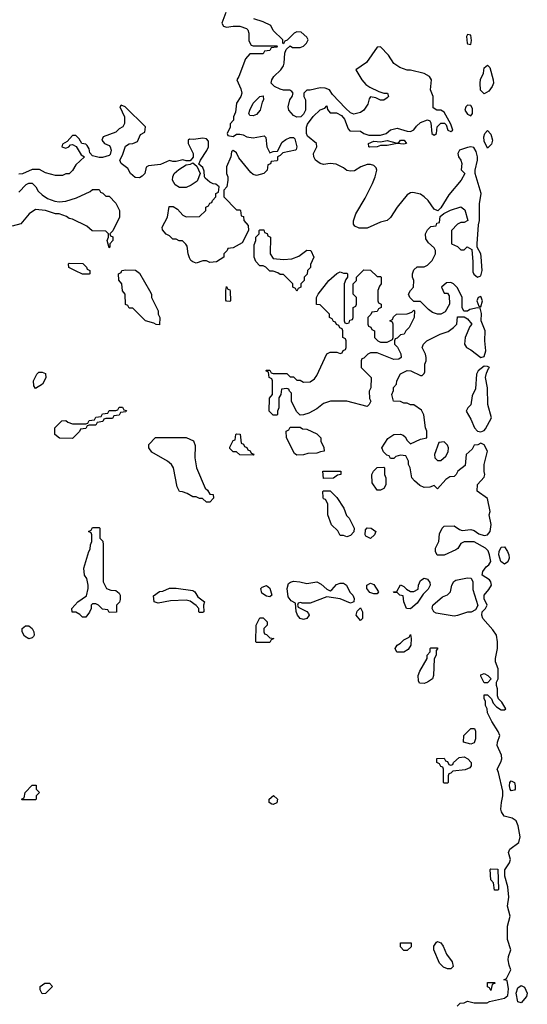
# Model space of a CAD drawing. Header units: inches. Extents: x 2769577 to 2880010, y 685631 to 825129.
# Tile 23 of 155: x 2776895 to 2779927, y 731723 to 737610. Entities that reach past the tile are written whole.
import ezdxf

# ---------------------------------------------------------------- set-up
doc = ezdxf.new("R2010")
doc.units = ezdxf.units.IN
doc.header["$MEASUREMENT"] = 0
doc.layers.add('C7773', color=7, linetype='Continuous')

msp = doc.modelspace()

# ---------------------------------------------------------------- linework, layer by layer
at = {"layer": 'C7773', "color": 4, "elevation": 12}
for points in [[(2778126.4, 737653.6), (2778102, 737590), (2778111.6, 737571.6), (2778130, 737564.7), (2778170, 737571), (2778210, 737571), (2778250, 737558), (2778258, 737550), (2778264.7, 737530), (2778263.6, 737483.6), (2778278, 737458), (2778290, 737454), (2778430, 737454), (2778434, 737450), (2778430, 737446), (2778398, 737442), (2778390, 737426), (2778358, 737422), (2778350, 737406), (2778270, 737406), (2778243.6, 737376.4), (2778204.7, 737270), (2778192, 737250), (2778216.8, 737196.8), (2778222.8, 737170), (2778216, 737150), (2778191, 737110), (2778183.6, 737056.4), (2778172, 737030), (2778172, 737010), (2778152.7, 736987.3), (2778151.6, 736968.4), (2778134, 736930), (2778138, 736918), (2778170, 736912), (2778190, 736924.7), (2778210, 736924.7), (2778230, 736921), (2778251.3, 736910), (2778290, 736904.6), (2778355.3, 736915.3), (2778364.7, 736904.7), (2778370.7, 736850.7), (2778390, 736814), (2778410, 736822), (2778435.3, 736824.7), (2778463.2, 736876.8), (2778485.6, 736894.4), (2778510, 736906), (2778530, 736904.7), (2778538, 736898), (2778550.7, 736849.3), (2778546.8, 736833.2), (2778542, 736830), (2778466, 736814), (2778450, 736798), (2778434, 736790), (2778434, 736770), (2778430, 736766), (2778398, 736762), (2778392.7, 736747.3), (2778378, 736742), (2778374, 736710), (2778354, 736690), (2778310, 736679), (2778290, 736684), (2778275.5, 736695.5), (2778204.4, 736784.4), (2778190, 736814), (2778170, 736828), (2778161, 736819), (2778156, 736790), (2778131.3, 736730), (2778131.3, 736690), (2778138, 736670), (2778138, 736650), (2778132, 736610), (2778114, 736590), (2778114, 736550), (2778190, 736474), (2778210, 736474), (2778214, 736470), (2778218, 736438), (2778232.7, 736432.7), (2778234, 736410), (2778259.6, 736379.6), (2778262, 736350), (2778223.6, 736276.4), (2778170, 736246), (2778138, 736242), (2778134, 736230), (2778114, 736210), (2778114, 736190), (2778070, 736162), (2778030, 736158), (2778010, 736168), (2777990, 736168), (2777950, 736155.3), (2777930, 736162), (2777918, 736170), (2777910, 736186), (2777902, 736210), (2777896.4, 736256.4), (2777888.4, 736268.4), (2777867.3, 736287.3), (2777848.4, 736288.4), (2777830, 736298), (2777810, 736298), (2777790, 736318), (2777770, 736328), (2777747.3, 736352.7), (2777746, 736370), (2777778, 736430), (2777787.3, 736492.7), (2777812.7, 736492.7), (2777836.9, 736476.9), (2777870, 736442), (2777890, 736432), (2777970, 736434), (2778006, 736470), (2778006, 736490), (2778022, 736498), (2778030, 736514), (2778042, 736518), (2778046, 736530), (2778066, 736550), (2778066, 736570), (2778082, 736578), (2778086, 736610), (2778067.3, 736627.3), (2778050, 736628), (2778030, 736638), (2778003.1, 736663.1), (2777998, 736670), (2777996.4, 736703.6), (2777990, 736726), (2777966, 736746), (2777975.3, 736770), (2778012.9, 736827.1), (2778022.4, 736850), (2778023.2, 736883.2), (2778010, 736897.2), (2777990, 736900.9), (2777933.2, 736893.2), (2777910, 736895.3), (2777902, 736890), (2777902, 736870), (2777930.7, 736809.3), (2777931.1, 736788.9), (2777914, 736766), (2777890, 736766), (2777870, 736772.7), (2777830, 736761.2), (2777810, 736761.2), (2777790, 736768.7), (2777735.9, 736744.1), (2777664.5, 736735.5), (2777651.1, 736728.9), (2777642, 736690), (2777626.4, 736673.6), (2777610, 736664), (2777585.6, 736665.6), (2777558, 736690), (2777540.2, 736720.2), (2777502, 736750), (2777493.2, 736770), (2777510, 736801), (2777527.1, 736852.9), (2777550, 736868.7), (2777570, 736870.7), (2777598, 736882), (2777616.4, 736923.6), (2777642, 736938), (2777646, 736970), (2777526, 737090), (2777502, 737098), (2777494, 737090), (2777522, 737030), (2777522, 736990), (2777512, 736970), (2777490, 736958), (2777470, 736938), (2777394, 736910), (2777386, 736890), (2777402, 736870), (2777430, 736858), (2777436, 736850), (2777441, 736830), (2777436, 736804), (2777430, 736798), (2777390, 736786), (2777370, 736786), (2777330, 736795.3), (2777313.6, 736813.6), (2777310, 736838), (2777298.4, 736858.4), (2777290, 736865.2), (2777266, 736870), (2777250, 736898), (2777230, 736918), (2777210, 736918), (2777178, 736882), (2777150, 736866), (2777146.8, 736850), (2777170, 736841), (2777188, 736850), (2777198, 736862), (2777210, 736864.7), (2777231.6, 736851.6), (2777262.8, 736802.8), (2777282, 736790), (2777230, 736742), (2777210, 736708), (2777190, 736688), (2777170, 736688), (2777150, 736678), (2777110, 736678), (2777050, 736695.3), (2777013.6, 736713.6), (2776970, 736715.3), (2776911.6, 736688.4), (2776890, 736686)], [(2779508.4, 731711.6), (2779526, 731730), (2779550, 731732), (2779570, 731742), (2779610, 731732), (2779687.3, 731732.7), (2779700.4, 731739.6), (2779790, 731760.7), (2779810, 731776), (2779815.4, 731815.4), (2779806, 731866), (2779786, 731870), (2779802, 731878), (2779828, 731930), (2779818, 731958), (2779813.3, 731990), (2779814, 732010), (2779829.2, 732050), (2779809.2, 732110), (2779809, 732190), (2779825.2, 732250), (2779809.3, 732309.3), (2779816.5, 732363.5), (2779810, 732426), (2779792, 732490), (2779791.8, 732528.2), (2779819.6, 732570), (2779827, 732590), (2779815.1, 732630), (2779822.7, 732650), (2779877, 732690), (2779884.5, 732724.5), (2779872.7, 732790), (2779860.1, 732820.1), (2779835.8, 732835.8), (2779789.1, 732849.1), (2779773.2, 732873.2), (2779768.7, 732890), (2779771.8, 732930), (2779781.3, 732970), (2779781.4, 732998.6), (2779755.3, 733110), (2779746, 733130), (2779769.5, 733170.5), (2779775.1, 733190), (2779772.3, 733212.3), (2779746, 733270), (2779748, 733290), (2779762, 733330), (2779753.6, 733353.6), (2779714.6, 733414.6), (2779690, 733466), (2779688, 733490), (2779678, 733510), (2779676.4, 733536.4), (2779668.7, 733550), (2779670, 733574), (2779690, 733574), (2779714, 733550), (2779723.6, 733523.6), (2779742, 733502), (2779770, 733484.7), (2779790, 733484.7), (2779798, 733490), (2779775.3, 733530), (2779755.3, 733550), (2779748, 733568), (2779749, 733610), (2779742, 733630), (2779742, 733650), (2779753.2, 733670), (2779752.7, 733730), (2779737.2, 733770), (2779736, 733790), (2779749.6, 733850), (2779749.6, 733889.6), (2779742.7, 733930), (2779722, 733962), (2779662, 734030), (2779655.3, 734050), (2779658, 734070), (2779678, 734090), (2779688, 734110), (2779668.4, 734148.4), (2779668.7, 734170), (2779697.6, 734202.4), (2779712.3, 734230), (2779709.1, 734249.1), (2779700.2, 734260.2), (2779658, 734290), (2779662, 734310), (2779682, 734338), (2779698, 734350), (2779708.7, 734370), (2779702, 734410), (2779693.6, 734433.6), (2779678, 734450), (2779610, 734488), (2779550, 734488), (2779530, 734478), (2779511.1, 734448.9), (2779499.8, 734440.2), (2779430, 734408.7), (2779388.4, 734408.4), (2779378, 734430), (2779378, 734450), (2779398, 734490), (2779403.1, 734536.9), (2779418, 734570), (2779430, 734582), (2779490, 734584.7), (2779522, 734562), (2779536.9, 734556.9), (2779590, 734562.8), (2779610, 734556), (2779636.8, 734536.8), (2779670, 734526), (2779690, 734531), (2779705.2, 734550), (2779711.8, 734591.8), (2779699, 734650), (2779705.2, 734670), (2779690, 734748), (2779628.4, 734791.6), (2779629.1, 734830.9), (2779670, 734874), (2779674, 734890), (2779669.2, 734909.2), (2779669.2, 734950), (2779688.7, 735030), (2779670, 735068), (2779650, 735078), (2779631.6, 735068.4), (2779610, 735066), (2779596.9, 735043.1), (2779562, 735010), (2779556, 734944), (2779512, 734910), (2779502, 734890), (2779490, 734878), (2779463.6, 734876.4), (2779439.6, 734860.4), (2779390, 734806), (2779370, 734826), (2779344.7, 734815.3), (2779310, 734814), (2779286, 734826), (2779253.6, 734853.6), (2779238, 734870), (2779228, 734930), (2779218, 734950), (2779218, 734970), (2779202, 735002), (2779170, 735006), (2779142, 734998), (2779130, 734986), (2779110, 734986), (2779102, 735002), (2779087.3, 735007.3), (2779067.3, 735027.3), (2779058, 735050), (2779093.6, 735106.4), (2779130, 735131), (2779170, 735131.3), (2779185.4, 735125.4), (2779196.9, 735116.9), (2779210, 735094), (2779230, 735074), (2779290, 735102), (2779326, 735110), (2779326, 735150), (2779318, 735170), (2779308.4, 735248.4), (2779294.6, 735274.6), (2779250, 735308), (2779230, 735308), (2779210, 735318), (2779190, 735318), (2779170, 735328), (2779128.4, 735328.4), (2779118, 735370), (2779127.3, 735392.7), (2779128.4, 735411.6), (2779146, 735430), (2779148.4, 735451.6), (2779170, 735492), (2779210, 735512), (2779231.6, 735511.6), (2779290, 735482), (2779298, 735482), (2779310, 735494), (2779315.3, 735504.7), (2779315.3, 735550), (2779322, 735570), (2779322, 735590), (2779318, 735610), (2779298, 735650), (2779306, 735670), (2779326, 735690), (2779406, 735730), (2779453.6, 735746.4), (2779486, 735770), (2779506, 735790), (2779510, 735834), (2779550, 735834), (2779570, 735822), (2779596, 735790), (2779584.5, 735775.5), (2779556, 735710), (2779551, 735670), (2779564.7, 735650), (2779590, 735636.3), (2779650, 735590.6), (2779670, 735596), (2779678.9, 735630), (2779672.8, 735690), (2779675.1, 735750), (2779652.3, 735810), (2779652.7, 735852.7), (2779646, 735886), (2779630, 735888), (2779583.6, 735876.4), (2779570, 735868), (2779547.3, 735867.3), (2779538, 735890), (2779538, 735950), (2779510, 736006), (2779486, 736030), (2779470, 736038), (2779443.6, 736036.4), (2779414, 736010), (2779430, 735974), (2779450, 735974), (2779459.6, 735959.6), (2779462, 735910), (2779436.9, 735863.1), (2779411.1, 735848.9), (2779390, 735848.7), (2779360.2, 735860.2), (2779336.4, 735876.4), (2779290, 735926), (2779250, 735926), (2779226, 735950), (2779218, 735970), (2779228.9, 735991.1), (2779248, 736010), (2779248.7, 736050), (2779242, 736070), (2779242, 736090), (2779250, 736114), (2779268.4, 736131.6), (2779310, 736132), (2779330, 736142), (2779358, 736170), (2779378, 736210), (2779378, 736230), (2779370, 736246), (2779336.4, 736276.4), (2779320.4, 736300.4), (2779318, 736330), (2779330, 736354), (2779350, 736374), (2779382, 736378), (2779387.3, 736392.7), (2779402, 736398), (2779407.3, 736432.7), (2779428, 736452), (2779468.9, 736471.1), (2779529.2, 736490.8), (2779553.2, 736473.2), (2779571.3, 736410), (2779550, 736398), (2779530, 736398), (2779510, 736388), (2779474, 736350), (2779474, 736270), (2779510, 736254), (2779530, 736234), (2779550, 736234), (2779568.7, 736251.3), (2779596, 736236), (2779602.5, 736162.5), (2779602.4, 736102.4), (2779608.4, 736088.4), (2779630, 736070.8), (2779650, 736078), (2779657.6, 736110), (2779652.3, 736192.3), (2779649.3, 736210), (2779628, 736250), (2779628, 736270), (2779635.6, 736384.4), (2779642, 736410), (2779641.6, 736510), (2779651.2, 736570), (2779616, 736690), (2779616, 736710), (2779629.6, 736770), (2779629.6, 736790), (2779621.3, 736821.3), (2779606.8, 736846.8), (2779590, 736849.5), (2779570, 736845.6), (2779521, 736830), (2779511, 736810), (2779516, 736790), (2779530.8, 736770), (2779536, 736750), (2779532.7, 736712.7), (2779554, 736690), (2779531.3, 736650), (2779458, 736562), (2779410, 736486), (2779392.7, 736467.3), (2779370, 736478), (2779334, 736530), (2779311.9, 736551.9), (2779290, 736566), (2779243.5, 736576.5), (2779230, 736574), (2779210, 736562), (2779150.5, 736489.5), (2779110, 736428), (2779090, 736408.7), (2779050, 736399), (2778970, 736364), (2778923.1, 736363.1), (2778896.4, 736376.4), (2778888.4, 736388.4), (2778888.4, 736408.4), (2778902, 736450), (2778958, 736542), (2779002, 736630), (2779019, 736670), (2779029, 736710), (2779024.7, 736724.7), (2779010, 736739), (2778990, 736745.2), (2778970, 736745.2), (2778932, 736730), (2778894.4, 736705.6), (2778870, 736704), (2778850, 736709), (2778830, 736724), (2778785.6, 736745.6), (2778750, 736749.3), (2778710, 736743.7), (2778690, 736749.4), (2778662.7, 736770), (2778652.7, 736790), (2778649.2, 736810), (2778669, 736850), (2778668.7, 736870), (2778614.6, 736914.6), (2778608, 736930), (2778608.4, 736968.4), (2778614.6, 736985.4), (2778648.9, 737031.1), (2778688.9, 737071.1), (2778718, 737082), (2778730, 737094), (2778732.7, 737072.7), (2778750, 737054), (2778787.3, 737052.7), (2778818, 737038), (2778834.8, 737014.8), (2778856.9, 736956.9), (2778866.4, 736946.4), (2778930, 736942.8), (2778950.8, 736930), (2778980.4, 736920.4), (2779050, 736920.6), (2779083.7, 736930), (2779110, 736951.3), (2779150, 736961), (2779210, 736943), (2779230, 736942), (2779250, 736951), (2779265.6, 736974.4), (2779290, 736994.8), (2779330, 737012), (2779344.7, 737004.7), (2779350, 736994), (2779356, 736930), (2779370, 736918.8), (2779384, 736930), (2779388.7, 736970), (2779410, 736991), (2779432, 736992), (2779442, 736982), (2779452, 736950), (2779470, 736941), (2779482, 736950), (2779470, 736986), (2779430, 737058), (2779410, 737068.7), (2779386, 737070), (2779364, 737084), (2779364, 737150), (2779349, 737190), (2779354, 737250), (2779342, 737270), (2779310, 737289), (2779230, 737309), (2779209.2, 737309.2), (2779164.7, 737324.7), (2779130, 737348), (2779098, 737398), (2779050, 737448), (2779030, 737446), (2778966.4, 737353.6), (2778902, 737310), (2778938, 737250), (2778963.5, 737223.5), (2778986.4, 737206.4), (2779039.8, 737179.8), (2779070, 737171.3), (2779091.6, 737171.6), (2779098, 737150), (2779090, 737142), (2779070, 737129), (2779050, 737129), (2779022, 737142), (2778990, 737148), (2778982.8, 737137.2), (2778975.2, 737104.8), (2778951, 737070), (2778930, 737056), (2778890, 737045.2), (2778870, 737054), (2778840.9, 737080.9), (2778763.1, 737163.1), (2778746, 737190), (2778720.4, 737200.4), (2778690, 737202), (2778630, 737188), (2778610, 737188), (2778592, 737170), (2778592, 737150), (2778602, 737130), (2778602, 737070), (2778590, 737046), (2778574, 737030), (2778550, 737028), (2778530, 737038), (2778502, 737070), (2778499, 737090), (2778509, 737130), (2778522, 737150), (2778528, 737170), (2778520.4, 737180.4), (2778508.4, 737188.4), (2778470, 737188.7), (2778450, 737195.3), (2778418, 737210), (2778398, 737230), (2778402, 737250), (2778414, 737270), (2778454, 737310), (2778470, 737334), (2778475.3, 737350), (2778478, 737410), (2778487.3, 737432.7), (2778510, 737454), (2778524.7, 737444.7), (2778570, 737444.7), (2778590, 737452), (2778608, 737470), (2778618, 737490), (2778610, 737506), (2778576.4, 737536.4), (2778550, 737538), (2778534, 737530), (2778492.7, 737487.3), (2778478, 737482), (2778470, 737466), (2778466, 737470), (2778466, 737490), (2778410, 737546), (2778394.6, 737574.6), (2778350, 737598), (2778294.6, 737614.6)], [(2776890, 736578), (2776934.6, 736625.4), (2776950, 736632), (2776970, 736632), (2776991.1, 736611.1), (2777005.4, 736585.4), (2777030, 736562), (2777061, 736541), (2777105.4, 736525.4), (2777130, 736522), (2777170, 736524.7), (2777234.6, 736545.4), (2777316.4, 736583.6), (2777330, 736594), (2777370, 736594), (2777378, 736578), (2777392.7, 736572.7), (2777410, 736554), (2777430, 736554), (2777470, 736514), (2777491.3, 736470), (2777491.6, 736428.4), (2777451.6, 736348.4), (2777434, 736330), (2777438, 736318), (2777451.3, 736311.3), (2777451.3, 736290), (2777434, 736270), (2777434, 736250), (2777430, 736246), (2777418, 736290), (2777426, 736310), (2777426, 736330), (2777410, 736346), (2777328.4, 736348.4), (2777296.4, 736376.4), (2777210, 736418), (2777190, 736422), (2777174, 736434), (2777130, 736448.7), (2777108.9, 736448.9), (2777050, 736468.7), (2776990, 736475.3), (2776951.3, 736450), (2776902, 736390), (2776850, 736375.3)]]:
    msp.add_lwpolyline(points, dxfattribs=at)
at = {"layer": 'C7773', "color": 4}
for points, elevation in [([(2779570, 737522), (2779564, 737510), (2779567.3, 737470), (2779570, 737464.7), (2779590, 737462), (2779594.5, 737485.5), (2779590, 737518)], 12), ([(2779670, 737167.6), (2779648.3, 737188.3), (2779644.8, 737230), (2779648.1, 737251.9), (2779665.1, 737290), (2779670, 737322), (2779690, 737338.8), (2779703.5, 737323.5), (2779723, 737250), (2779724.4, 737230), (2779717.1, 737210), (2779697.4, 737182.6)], 8), ([(2778290, 737035.3), (2778270, 737038), (2778264, 737050), (2778269, 737070), (2778289.5, 737110.5), (2778330, 737151.3), (2778350, 737154), (2778351.3, 737131.3), (2778342.8, 737117.2), (2778330.8, 737070), (2778310, 737044)], 12), ([(2779570, 737099.3), (2779558.8, 737090), (2779554, 737070), (2779570, 737046), (2779590, 737036), (2779599.3, 737050), (2779599.1, 737079.1), (2779590, 737096)], 12), ([(2779690, 736842), (2779670, 736884), (2779666.6, 736910), (2779673.2, 736930), (2779690, 736946.8), (2779710, 736924.7), (2779719.1, 736890), (2779713.2, 736866.8)], 8), ([(2779190, 736865.6), (2779150, 736869.6), (2779090, 736857), (2779050, 736858), (2779030, 736849.7), (2778987.2, 736847.2), (2778981.2, 736850), (2778978, 736870), (2779010, 736883.1), (2779050, 736880.5), (2779090, 736887.3), (2779150, 736871.3), (2779162, 736878), (2779170, 736890.3), (2779191, 736890), (2779204.7, 736870)], 8), ([(2777850, 736606), (2777823.1, 736623.1), (2777808.7, 736650), (2777808.9, 736671.1), (2777818, 736690), (2777844.7, 736715.3), (2777890, 736742), (2777914.6, 736745.4), (2777930, 736754), (2777954, 736734), (2777974, 736690), (2777954.8, 736645.2), (2777919.8, 736620.2), (2777890, 736606)], 12), ([(2778470, 736176), (2778520.4, 736179.6), (2778563.1, 736196.9), (2778610, 736231.3), (2778634, 736230), (2778651.3, 736190), (2778632.7, 736147.3), (2778631.6, 736128.4), (2778614, 736110), (2778611.6, 736088.4), (2778594, 736070), (2778594, 736050), (2778574, 736030), (2778574, 736010), (2778558, 736002), (2778550, 735986), (2778542, 736002), (2778526, 736010), (2778526, 736030), (2778470, 736086), (2778450, 736086), (2778436.4, 736096.4), (2778410, 736106), (2778390, 736106), (2778366, 736130), (2778350, 736138), (2778330, 736138), (2778304.7, 736164.7), (2778295.3, 736190), (2778296.4, 736263.6), (2778306, 736290), (2778306, 736310), (2778326, 736330), (2778326, 736350), (2778330, 736354), (2778352.7, 736352.7), (2778358, 736338), (2778372.7, 736332.7), (2778378, 736318), (2778394, 736310), (2778392, 736210), (2778410, 736182)], 12), ([(2777310, 736088), (2777270, 736088.7), (2777228.7, 736108.7), (2777188.9, 736128.9), (2777186, 736150), (2777190, 736154), (2777271.6, 736151.6), (2777294, 736130), (2777298, 736118), (2777314, 736110), (2777314, 736090)], 12), ([(2777730, 735786), (2777710, 735788), (2777696.4, 735796.4), (2777646, 735810), (2777570, 735886), (2777550, 735886), (2777542, 735902), (2777527.3, 735907.3), (2777526, 735970), (2777508.4, 735988.4), (2777506, 736030), (2777487.3, 736052.7), (2777486, 736090), (2777502, 736098), (2777506, 736110), (2777530, 736114), (2777587.3, 736112.7), (2777610, 736094), (2777671.3, 735991.3), (2777682, 735970), (2777682, 735950), (2777722, 735870), (2777722, 735850), (2777732, 735830)], 12), ([(2779030, 736074), (2779050, 736074), (2779054, 736070), (2779054, 736030), (2779043.6, 736016.4), (2779034, 735990), (2779034, 735930), (2779038, 735918), (2779054, 735910), (2779054, 735890), (2779038, 735882), (2779030, 735866), (2778998, 735862), (2778992.7, 735847.3), (2778974, 735830), (2778974, 735790), (2778978, 735778), (2778992.7, 735772.7), (2778998, 735758), (2779014, 735750), (2779014, 735710), (2779034, 735690), (2779050, 735682), (2779090, 735682), (2779122, 735698), (2779126, 735710), (2779126, 735790), (2779122, 735802), (2779106, 735810), (2779122, 735818), (2779127.3, 735832.7), (2779146, 735850), (2779210, 735852), (2779238, 735862), (2779250, 735874), (2779254, 735870), (2779252, 735830), (2779222, 735770), (2779202, 735750), (2779191.1, 735728.9), (2779170, 735726), (2779150, 735706), (2779138, 735702), (2779134, 735690), (2779134, 735670), (2779151.6, 735651.6), (2779171.6, 735611.6), (2779174, 735590), (2779159.6, 735580.4), (2779130, 735578), (2779030, 735618), (2778990, 735618), (2778974, 735610), (2778950, 735586), (2778938, 735582), (2778934, 735570), (2778934, 735530), (2778994, 735470), (2778992, 735410), (2778982, 735390), (2778984.7, 735344.7), (2778992, 735330), (2778982, 735310), (2778970, 735298), (2778850, 735329), (2778751.1, 735328.9), (2778710, 735315.3), (2778670, 735284), (2778622, 735258), (2778590, 735248), (2778570, 735246), (2778548.4, 735268.4), (2778518, 735330), (2778518, 735378), (2778506, 735390), (2778502, 735402), (2778490, 735406), (2778458, 735402), (2778454, 735370), (2778442, 735350), (2778442, 735290), (2778434, 735270), (2778434, 735250), (2778430, 735246), (2778410, 735246), (2778386, 735270), (2778387.3, 735347.3), (2778406, 735370), (2778406, 735450), (2778402, 735462), (2778386, 735470), (2778382, 735502), (2778366, 735510), (2778370, 735514), (2778390, 735514), (2778398, 735498), (2778410, 735494), (2778490, 735494), (2778510, 735474), (2778530, 735474), (2778550, 735454), (2778570, 735454), (2778590, 735442), (2778630, 735444.7), (2778656.5, 735463.5), (2778670, 735482), (2778730, 735612), (2778750, 735622), (2778790, 735622), (2778810, 735614), (2778822, 735618), (2778827.3, 735632.7), (2778842, 735638), (2778846, 735650), (2778846, 735690), (2778842, 735702), (2778826, 735710), (2778826, 735750), (2778822, 735762), (2778807.3, 735767.3), (2778802, 735782), (2778787.3, 735787.3), (2778782, 735802), (2778770, 735806), (2778762, 735822), (2778746, 735830), (2778746, 735850), (2778690, 735906), (2778667.3, 735907.3), (2778668, 735950), (2778678, 735970), (2778742, 736050), (2778790, 736092), (2778810, 736102), (2778830, 736094), (2778850, 736094), (2778854, 736090), (2778854, 736070), (2778843.6, 736056.4), (2778834, 736030), (2778834, 735810), (2778838, 735798), (2778850, 735794), (2778862, 735798), (2778867.3, 735812.7), (2778882, 735818), (2778886, 735830), (2778886, 735890), (2778902, 735898), (2778906, 735910), (2778906, 735950), (2778886, 735970), (2778886, 736030), (2778906, 736050), (2778906, 736070), (2778950, 736114), (2778990, 736112)], 12), ([(2778150, 735926), (2778130, 735928), (2778127.3, 735932.7), (2778126, 735990), (2778130, 736014), (2778138, 735998), (2778150, 735994), (2778152.7, 735987.3), (2778154, 735930)], 12), ([(2779650, 735955.3), (2779634, 735950), (2779624.7, 735930), (2779638, 735898), (2779650, 735894), (2779659, 735930)], 12), ([(2779670, 735539), (2779634, 735510), (2779623, 735490), (2779617.6, 735402.4), (2779598, 735362), (2779590, 735308), (2779572, 735290), (2779562, 735270), (2779590, 735222), (2779610.8, 735170), (2779630, 735150.8), (2779650, 735146), (2779670, 735154.8), (2779676.9, 735163.1), (2779712.7, 735230), (2779691.6, 735310), (2779689.6, 735410), (2779677.4, 735470), (2779683, 735497), (2779695.1, 735524.9), (2779702, 735530), (2779690, 735537.2)], 12), ([(2776990, 735406), (2776980.4, 735420.4), (2776978, 735450), (2776998, 735490), (2777010, 735502), (2777030, 735502), (2777050, 735494), (2777051.6, 735468.4), (2777032, 735430)], 12), ([(2777210, 735106), (2777132.7, 735107.3), (2777106, 735130), (2777106, 735170), (2777147.3, 735212.7), (2777170, 735214), (2777183.6, 735203.6), (2777210, 735194), (2777290, 735194), (2777302, 735198), (2777310, 735214), (2777342, 735218), (2777350, 735234), (2777382, 735238), (2777390, 735254), (2777422, 735258), (2777430, 735274), (2777470, 735274), (2777482, 735278), (2777490, 735294), (2777510, 735294), (2777518, 735278), (2777532.7, 735272.7), (2777530, 735266), (2777498, 735262), (2777490, 735246), (2777458, 735242), (2777450, 735226), (2777410, 735226), (2777398, 735222), (2777392.7, 735207.3), (2777358, 735202), (2777350, 735186), (2777310, 735186), (2777298, 735182), (2777290, 735166), (2777258, 735162), (2777252.7, 735147.3)], 12), ([(2778290, 735006), (2778210, 735008), (2778190, 735026), (2778170, 735026), (2778150, 735046), (2778150, 735054), (2778170, 735094), (2778182, 735098), (2778186, 735130), (2778190, 735134), (2778212.7, 735132.7), (2778218, 735078), (2778232.7, 735072.7), (2778238, 735058), (2778252.7, 735052.7), (2778258, 735038), (2778272.7, 735032.7), (2778278, 735018), (2778292.7, 735012.7)], 12), ([(2778550, 735006), (2778536.4, 735016.4), (2778488, 735110), (2778486, 735150), (2778502, 735158), (2778510, 735174), (2778570, 735174), (2778583.6, 735163.6), (2778610, 735162), (2778670, 735134), (2778694, 735110), (2778694, 735090), (2778711.6, 735051.6), (2778714, 735030), (2778692.7, 735027.3), (2778670, 735018), (2778616.4, 735016.4), (2778590, 735008)], 12), ([(2778010, 734726), (2777987.3, 734747.3), (2777970, 734748), (2777950, 734758), (2777930, 734758), (2777896.4, 734776.4), (2777867.3, 734787.3), (2777848.9, 734788.9), (2777836.4, 734816.4), (2777814, 734930), (2777802, 734950), (2777778, 734970), (2777684.7, 735024.7), (2777666, 735050), (2777666, 735070), (2777707.3, 735112.7), (2777890, 735112), (2777932.7, 735092.7), (2777943.6, 735063.6), (2777942, 734990), (2777952, 734930), (2778002, 734810), (2778016.9, 734796.9), (2778030, 734774), (2778051.6, 734771.6), (2778052, 734750), (2778030, 734726)], 12), ([(2779430, 735086), (2779398, 735082), (2779372, 735010), (2779374, 734990), (2779390, 734974), (2779410, 734974), (2779440.4, 734999.6), (2779454.6, 735025.4), (2779455.3, 735050), (2779450, 735066)], 12), ([(2778710, 734866), (2778706, 734910), (2778814, 734910), (2778814, 734890), (2778792.7, 734887.3), (2778770, 734868)], 12), ([(2779030, 734798), (2779000.4, 734840.4), (2778998, 734890), (2779008.9, 734911.1), (2779030, 734932), (2779070, 734934), (2779074, 734930), (2779074, 734890), (2779082, 734870), (2779082, 734830), (2779070, 734808), (2779050, 734798)], 12), ([(2778850, 734518), (2778830, 734526), (2778810, 734526), (2778794.6, 734554.6), (2778758, 734590), (2778735.3, 734650), (2778735.3, 734715.3), (2778722, 734742), (2778710, 734746), (2778707.3, 734752.7), (2778706, 734790), (2778710, 734794), (2778750, 734794), (2778790, 734754), (2778831.3, 734690), (2778846.4, 734646.4), (2778862, 734630), (2778892, 734570), (2778891.6, 734548.4), (2778870, 734526)], 12), ([(2777430, 734066), (2777422, 734082), (2777390, 734086), (2777366, 734110), (2777350, 734118), (2777330, 734118), (2777322, 734110), (2777322, 734090), (2777311.3, 734068.7), (2777290, 734038), (2777270, 734038), (2777254.6, 734054.6), (2777230, 734068), (2777208.4, 734068.4), (2777206, 734090), (2777242, 734130), (2777294, 734166), (2777304, 734210), (2777304, 734230), (2777295.3, 734270), (2777282, 734290), (2777278, 734330), (2777308.9, 734431.1), (2777316.4, 734443.6), (2777318, 734470), (2777326, 734490), (2777326, 734530), (2777322, 734542), (2777306, 734550), (2777322, 734558), (2777330, 734574), (2777370, 734574), (2777374, 734570), (2777374, 734510), (2777391.6, 734491.6), (2777394, 734470), (2777394, 734250), (2777414, 734210), (2777439.6, 734199.6), (2777470, 734198), (2777490, 734182), (2777496, 734170), (2777496, 734144), (2777491.6, 734128.4), (2777474, 734110), (2777472.7, 734067.3)], 12), ([(2778990, 734508), (2778962, 734522), (2778958, 734530), (2778960.4, 734559.6), (2778970, 734572), (2778994, 734570), (2779022, 734550), (2779014, 734530)], 12), ([(2779790, 734354.5), (2779768.3, 734370), (2779757.7, 734410), (2779758.3, 734430), (2779770, 734456.4), (2779790, 734458.4), (2779808.5, 734430), (2779817.1, 734410), (2779819.1, 734390), (2779810, 734369)], 8), ([(2778610, 734238.7), (2778670, 734248.5), (2778695.8, 734235.8), (2778730, 734206), (2778750, 734196), (2778759.3, 734200.7), (2778787.6, 734232.4), (2778810, 734242), (2778830, 734242), (2778846.8, 734230), (2778867.3, 734187.3), (2778884.7, 734170), (2778892, 734150), (2778891.3, 734128.7), (2778870, 734122), (2778810, 734148), (2778730, 734159), (2778630, 734121.2), (2778582, 734122), (2778574, 734126), (2778558, 734122), (2778554, 734110), (2778558, 734098), (2778610.9, 734070.9), (2778619.8, 734059.8), (2778624.7, 734050), (2778610, 734029), (2778590, 734024), (2778570, 734029), (2778555.3, 734050), (2778547.3, 734072.7), (2778542, 734122), (2778516, 734136), (2778499.5, 734159.5), (2778492.7, 734210), (2778500.5, 734239.5), (2778511.9, 734248.1), (2778530, 734252.2), (2778569.1, 734249.1)], 12), ([(2779230, 734088), (2779206, 734090), (2779188.9, 734128.9), (2779186, 734166), (2779166, 734170), (2779150, 734186), (2779130, 734186), (2779128, 734190), (2779148, 734192), (2779170, 734230.8), (2779190, 734222), (2779204.7, 734204.7), (2779230, 734192), (2779250, 734191.3), (2779274.6, 734205.4), (2779277.2, 734230), (2779290, 734258), (2779310, 734271), (2779330, 734264.7), (2779345.4, 734245.4), (2779346, 734230), (2779335.3, 734204.7), (2779304.7, 734175.3), (2779270, 734122)], 12), ([(2779490, 734044), (2779382, 734062), (2779368, 734070), (2779358, 734090), (2779362, 734110), (2779420.2, 734159.8), (2779450, 734172), (2779468, 734190), (2779475.3, 734230), (2779488.9, 734251.1), (2779500.2, 734259.8), (2779570, 734273.4), (2779590.7, 734270.7), (2779601, 734250), (2779602.5, 734202.5), (2779631.6, 734108.4), (2779618, 734082), (2779591.6, 734068.4), (2779570, 734068), (2779510, 734048.7)], 12), ([(2777970, 734066), (2777966, 734070), (2777966, 734090), (2777948.4, 734108.4), (2777913.2, 734133.2), (2777890, 734139), (2777795.5, 734135.5), (2777722, 734122), (2777698, 734130), (2777695.3, 734164.7), (2777729.3, 734190.7), (2777750, 734194), (2777789.6, 734210.4), (2777830, 734210.3), (2777930, 734197.3), (2777941, 734190), (2777959.8, 734159.8), (2777998, 734130), (2777992, 734110), (2777994, 734070), (2777990, 734066)], 12), ([(2778390, 734159), (2778370, 734164), (2778342, 734182), (2778335.3, 734210), (2778342.7, 734217.3), (2778370, 734226.8), (2778390, 734211), (2778401, 734170)], 12), ([(2779010, 734177.2), (2778986.3, 734186.3), (2778969.3, 734209.3), (2778969.2, 734230), (2778990, 734240.5), (2779010, 734233.4), (2779038, 734190), (2779030, 734178)], 12), ([(2778930, 734018), (2778904, 734050), (2778910, 734074), (2778930, 734094), (2778942, 734070), (2778942, 734030)], 12), ([(2778310, 733886), (2778306, 733890), (2778308, 733990), (2778330, 734034), (2778350, 734034), (2778374, 734010), (2778374, 733990), (2778354, 733970), (2778354, 733950), (2778358, 733938), (2778370, 733934), (2778390, 733914), (2778414, 733910), (2778398, 733902), (2778390, 733886)], 12), ([(2776950, 733909), (2776924.1, 733924.1), (2776909.2, 733950), (2776909, 733970), (2776930, 733986), (2776950, 733986), (2776970.4, 733970.4), (2776978.8, 733950), (2776981, 733930), (2776977.3, 733922.7), (2776970, 733915.3)], 12), ([(2779148, 733828), (2779138, 733850), (2779148.9, 733871.1), (2779170, 733882), (2779190, 733902), (2779222, 733918), (2779230, 733934), (2779234, 733910), (2779232, 733870), (2779214.4, 733845.6), (2779190, 733828.7)], 12), ([(2779310, 733642), (2779284, 733644), (2779276.4, 733656.4), (2779275.3, 733690), (2779284.7, 733715.3), (2779328, 733790), (2779328.4, 733811.6), (2779346, 733830), (2779346, 733850), (2779350, 733854), (2779390, 733854), (2779391.3, 733848.7), (2779382, 733838), (2779382, 733810), (2779371.6, 733788.4), (2779366, 733690), (2779361, 733670), (2779330, 733649)], 12), ([(2779670, 733646), (2779650, 733686), (2779650, 733694), (2779670, 733702), (2779692, 733690), (2779712, 733670), (2779690, 733646)], 12), ([(2779590, 733278), (2779546, 733290), (2779548.7, 733330), (2779590, 733371.3), (2779611.3, 733371.3), (2779616.9, 733356.9), (2779618, 733310), (2779610, 733286)], 12), ([(2779430, 733046), (2779426, 733050), (2779426, 733130), (2779422, 733142), (2779410, 733146), (2779402, 733162), (2779386, 733170), (2779387.3, 733192.7), (2779430, 733194), (2779438, 733178), (2779450, 733174), (2779458, 733158), (2779470, 733154), (2779482, 733158), (2779486, 733170), (2779520.4, 733199.6), (2779550, 733202), (2779571.1, 733191.1), (2779592, 733170), (2779592, 733150), (2779583.6, 733136.4), (2779555.3, 733124.7), (2779482, 733118), (2779470, 733106), (2779458, 733102), (2779454, 733090), (2779454, 733050), (2779450, 733046)], 12), ([(2776910, 732946), (2776906, 732950), (2776922, 732958), (2776928, 732990), (2776970, 733034), (2776992.7, 733032.7), (2776994, 733010), (2777014, 732990), (2776994, 732970), (2776994, 732950), (2776990, 732946)], 12), ([(2779830, 732999.3), (2779824.7, 733010), (2779819.6, 733030), (2779822.9, 733050), (2779830, 733059.1), (2779850.5, 733050), (2779854.9, 733030), (2779854.4, 733010), (2779850, 733002.7)], 8), ([(2778410, 732918), (2778400.4, 732920.4), (2778386, 732930), (2778386, 732950), (2778411.3, 732971.3), (2778434, 732950), (2778430, 732928)], 12), ([(2779730, 732406), (2779726, 732450), (2779708.4, 732468.4), (2779706, 732530), (2779710, 732534), (2779751.6, 732531.6), (2779754, 732410), (2779750, 732406)], 12), ([(2779190, 732046), (2779170, 732066), (2779168.9, 732091.1), (2779234, 732090), (2779232.7, 732067.3), (2779210, 732046)], 12), ([(2779450, 731935.3), (2779426, 731946), (2779402, 731970), (2779368.7, 732050), (2779368.9, 732071.1), (2779384.7, 732095.3), (2779390, 732098), (2779410.8, 732090.8), (2779424.7, 732070), (2779444, 732024), (2779478, 731978), (2779484.7, 731950), (2779470, 731935.3)], 12), ([(2777030, 731786), (2777018, 731810), (2777018, 731830), (2777046, 731850), (2777074, 731850), (2777092, 731830), (2777050, 731788)], 12), ([(2779710, 731806), (2779702, 731822), (2779688.4, 731828.4), (2779690, 731854), (2779730, 731854), (2779734, 731850), (2779718, 731842)], 12), ([(2779890, 731732.7), (2779870, 731739), (2779861.1, 731790), (2779870, 731822), (2779890, 731834.9), (2779910, 731826), (2779926.8, 731790), (2779922.8, 731770)], 8)]:
    msp.add_lwpolyline(points, close=True, dxfattribs=dict(at, elevation=elevation))

doc.saveas('drawing.dxf')
